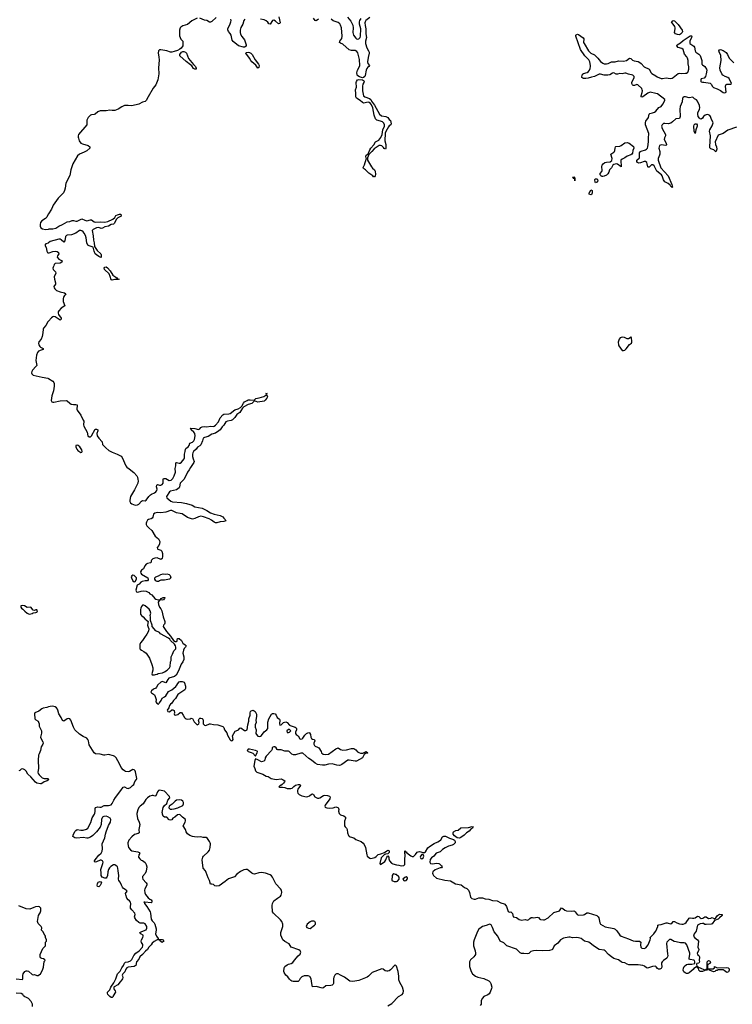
# Model space of a CAD drawing. Header units: inches. Extents: x 2535814 to 2694957, y 540737 to 728403.
# Tile 21 of 106: x 2569526 to 2581262, y 626869 to 643083. Entities that reach past the tile are written whole.
import ezdxf

# ---------------------------------------------------------------- set-up
doc = ezdxf.new("R2010")
doc.units = ezdxf.units.IN
doc.header["$MEASUREMENT"] = 0
for name, color, linetype in [('C5662', 7, 'Continuous'), ('C5663', 7, 'Continuous'), ('C5672', 7, 'Continuous'), ('C5673', 7, 'Continuous'), ('C5674', 7, 'Continuous'), ('C5682', 7, 'Continuous'), ('C5684', 7, 'Continuous')]:
    doc.layers.add(name, color=color, linetype=linetype)

msp = doc.modelspace()

# ---------------------------------------------------------------- linework, layer by layer
at = {"layer": 'C5662', "color": 5, "elevation": 40}
for points in [[(2569470, 627287), (2569570, 627278), (2569577, 627290), (2569576, 627344), (2569583, 627370), (2569610, 627410), (2569630, 627422), (2569650, 627422), (2569672, 627412), (2569730, 627358), (2569750, 627352), (2569770, 627358), (2569810, 627345), (2569830, 627345), (2569869, 627371), (2569902, 627430), (2569918, 627482), (2569929, 627571), (2569946, 627590), (2569942, 627602), (2569917, 627617), (2569890, 627624), (2569870, 627635), (2569861, 627650), (2569861, 627670), (2569864, 627690), (2569909, 627790), (2569949, 627830), (2569949, 627890), (2569968, 627910), (2569968, 627930), (2569949, 627970), (2569949, 627990), (2569942, 628010), (2569908, 628068), (2569886, 628090), (2569888, 628130), (2569878, 628150), (2569830, 628198), (2569819, 628230), (2569838, 628330), (2569850, 628358), (2569864, 628376), (2569876, 628410), (2569875, 628450), (2569853, 628473), (2569830, 628477), (2569787, 628473), (2569756, 628464), (2569690, 628435), (2569630, 628439), (2569510, 628489)], [(2569735, 626830), (2569735, 626870), (2569716, 626916), (2569670, 626962), (2569640, 626980), (2569609, 626990), (2569589, 627010), (2569579, 627030), (2569550, 627046), (2569470, 627051)]]:
    msp.add_lwpolyline(points, dxfattribs=at)
at = {"layer": 'C5663', "color": 5, "elevation": 20}
for points in [[(2570000, 639886), (2569997, 639883), (2569971, 639830), (2569951, 639810), (2569890, 639770), (2569870, 639744), (2569862, 639710), (2569864, 639684), (2569876, 639656), (2569899, 639639), (2569950, 639629), (2570000, 639636)], [(2570000, 639408), (2569996, 639404), (2569956, 639390), (2569940, 639370), (2569964, 639330), (2569973, 639270), (2569983, 639250), (2569990, 639245), (2570000, 639244)], [(2570000, 638117), (2569990, 638105), (2569954, 638046), (2569919, 638001), (2569913, 637987), (2569908, 637928), (2569895, 637865), (2569877, 637823), (2569843, 637777), (2569835, 637750), (2569839, 637730), (2569859, 637699), (2569870, 637689), (2569914, 637670), (2569911, 637650), (2569878, 637642), (2569838, 637622), (2569819, 637601), (2569804, 637556), (2569793, 637470), (2569806, 637390), (2569793, 637370), (2569736, 637310), (2569725, 637290), (2569721, 637270), (2569726, 637250), (2569750, 637228), (2569894, 637194), (2569990, 637181), (2570000, 637175)], [(2570000, 631765), (2569970, 631755), (2569910, 631746), (2569890, 631736), (2569842, 631698), (2569776, 631670), (2569767, 631650), (2569777, 631570), (2569790, 631555), (2569829, 631529), (2569837, 631517), (2569845, 631490), (2569848, 631450), (2569885, 631370), (2569887, 631333), (2569872, 631290), (2569870, 631270), (2569875, 631250), (2569909, 631190), (2569912, 631170), (2569908, 631150), (2569882, 631110), (2569869, 631050), (2569844, 630996), (2569838, 630970), (2569829, 630889), (2569834, 630750), (2569824, 630690), (2569828, 630670), (2569846, 630646), (2569898, 630598), (2569930, 630585), (2569990, 630585), (2570000, 630575)], [(2570000, 630567), (2569976, 630550), (2569926, 630534), (2569890, 630505), (2569879, 630501), (2569870, 630499), (2569810, 630510), (2569786, 630526), (2569710, 630616), (2569657, 630657), (2569630, 630710), (2569611, 630730), (2569590, 630742), (2569570, 630745), (2569550, 630739), (2569530, 630720), (2569510, 630713)]]:
    msp.add_lwpolyline(points, dxfattribs=at)
msp.add_lwpolyline([(2569570, 633437), (2569542, 633430), (2569545, 633410), (2569558, 633390), (2569578, 633378), (2569610, 633341), (2569646, 633310), (2569670, 633298), (2569690, 633295), (2569730, 633305), (2569750, 633318), (2569790, 633319), (2569810, 633324), (2569816, 633330), (2569821, 633350), (2569810, 633364), (2569790, 633364), (2569770, 633355), (2569750, 633359), (2569710, 633408), (2569650, 633404), (2569606, 633430)], close=True, dxfattribs=at)
at = {"layer": 'C5672', "color": 5, "elevation": 20}
for points in [[(2571457, 630000), (2571468, 629930), (2571496, 629870), (2571504, 629830), (2571490, 629750), (2571493, 629690), (2571479, 629681), (2571417, 629663), (2571370, 629628), (2571321, 629570), (2571307, 629530), (2571305, 629510), (2571318, 629450), (2571351, 629410), (2571370, 629398), (2571470, 629380), (2571496, 629370), (2571503, 629350), (2571490, 629328), (2571484, 629290), (2571503, 629263), (2571524, 629244), (2571550, 629235), (2571590, 629206), (2571610, 629171), (2571617, 629130), (2571610, 629062), (2571590, 629023), (2571550, 628974), (2571546, 628950), (2571553, 628930), (2571611, 628870), (2571622, 628850), (2571618, 628830), (2571587, 628770), (2571582, 628750), (2571585, 628705), (2571599, 628679), (2571642, 628622), (2571670, 628599), (2571692, 628590), (2571702, 628570), (2571702, 628550), (2571690, 628538), (2571588, 628552), (2571570, 628553), (2571568, 628550), (2571582, 628542), (2571582, 628530), (2571621, 628481), (2571674, 628394), (2571681, 628370), (2571690, 628270), (2571705, 628245), (2571740, 628210), (2571754, 628190), (2571771, 628110), (2571773, 628087), (2571765, 628030), (2571777, 627990), (2571805, 627950), (2571804, 627944), (2571810, 627934), (2571870, 627935), (2571891, 627931), (2571898, 627910), (2571870, 627889), (2571838, 627910), (2571828, 627928), (2571790, 627929), (2571739, 627901), (2571706, 627874), (2571691, 627850), (2571653, 627807), (2571629, 627770), (2571597, 627743), (2571550, 627690), (2571504, 627650), (2571490, 627614), (2571450, 627570), (2571436, 627510), (2571430, 627503), (2571410, 627490), (2571310, 627478), (2571290, 627469), (2571274, 627450), (2571256, 627404), (2571223, 627370), (2571211, 627350), (2571221, 627330), (2571223, 627310), (2571219, 627290), (2571210, 627273), (2571179, 627241), (2571141, 627190), (2571081, 627158), (2571075, 627150), (2571074, 627130), (2571083, 627110), (2571099, 627090), (2571103, 627070), (2571066, 627010), (2571063, 626997), (2571050, 626983), (2571038, 626982), (2571030, 626982), (2571010, 626997), (2570975, 627030), (2570970, 627050), (2570974, 627066), (2571011, 627109), (2571026, 627150), (2571075, 627225), (2571110, 627290), (2571139, 627370), (2571183, 627417), (2571208, 627472), (2571236, 627510), (2571252, 627548), (2571270, 627563), (2571310, 627568), (2571353, 627587), (2571373, 627607), (2571408, 627672), (2571439, 627710), (2571496, 627750), (2571549, 627810), (2571556, 627830), (2571552, 627852), (2571529, 627889), (2571527, 627907), (2571532, 627930), (2571553, 627970), (2571559, 627990), (2571558, 628010), (2571518, 628030), (2571502, 628050), (2571538, 628070), (2571607, 628093), (2571620, 628120), (2571618, 628150), (2571592, 628192), (2571570, 628207), (2571510, 628207), (2571490, 628214), (2571449, 628250), (2571424, 628290), (2571419, 628310), (2571425, 628350), (2571422, 628370), (2571370, 628425), (2571352, 628452), (2571349, 628470), (2571355, 628530), (2571351, 628550), (2571334, 628574), (2571314, 628590), (2571290, 628619), (2571272, 628670), (2571270, 628691), (2571295, 628730), (2571278, 628750), (2571237, 628777), (2571219, 628798), (2571201, 628830), (2571182, 628882), (2571161, 628910), (2571152, 628930), (2571160, 628990), (2571146, 629066), (2571144, 629110), (2571136, 629130), (2571110, 629156), (2571090, 629166), (2571070, 629165), (2571024, 629136), (2571004, 629116), (2570989, 629090), (2570978, 629050), (2570970, 628990), (2570960, 628960), (2570950, 628947), (2570930, 628946), (2570884, 628964), (2570866, 628990), (2570867, 629030), (2570862, 629090), (2570896, 629190), (2570898, 629210), (2570892, 629232), (2570870, 629242), (2570850, 629240), (2570790, 629214), (2570770, 629210), (2570759, 629219), (2570756, 629230), (2570770, 629250), (2570830, 629324), (2570870, 629360), (2570885, 629390), (2570890, 629430), (2570883, 629510), (2570930, 629610), (2570938, 629670), (2570948, 629710), (2570988, 629812), (2571019, 629870), (2571025, 629910), (2571013, 629933), (2570976, 629956), (2570950, 629966), (2570910, 629962), (2570891, 629949), (2570878, 629930), (2570872, 629910), (2570865, 629830), (2570850, 629786), (2570792, 629708), (2570730, 629650), (2570690, 629622), (2570650, 629607), (2570630, 629604), (2570570, 629615), (2570467, 629607), (2570432, 629612), (2570399, 629630), (2570413, 629670), (2570441, 629719), (2570450, 629731), (2570470, 629746), (2570530, 629735), (2570570, 629736), (2570628, 629752), (2570648, 629772), (2570700, 629860), (2570721, 629939), (2570756, 630000)], [(2575590, 626842), (2575657, 626883), (2575764, 626996), (2575825, 627030), (2575843, 627050), (2575846, 627090), (2575832, 627150), (2575785, 627230), (2575769, 627270), (2575769, 627330), (2575761, 627410), (2575730, 627498), (2575710, 627518), (2575630, 627439), (2575610, 627422), (2575590, 627414), (2575570, 627414), (2575542, 627422), (2575510, 627449), (2575490, 627453), (2575330, 627390), (2575270, 627330), (2575250, 627318), (2575110, 627263), (2575010, 627245), (2574965, 627250), (2574874, 627314), (2574810, 627351), (2574770, 627368), (2574745, 627370), (2574730, 627364), (2574716, 627350), (2574702, 627318), (2574696, 627290), (2574694, 627210), (2574690, 627199), (2574670, 627185), (2574650, 627181), (2574570, 627175), (2574530, 627139), (2574510, 627134), (2574410, 627163), (2574350, 627158), (2574336, 627210), (2574324, 627290), (2574304, 627324), (2574279, 627339), (2574210, 627336), (2574170, 627321), (2574144, 627296), (2574130, 627261), (2574110, 627246), (2574030, 627244), (2574010, 627250), (2573990, 627262), (2573970, 627282), (2573942, 627322), (2573909, 627350), (2573881, 627390), (2573877, 627410), (2573884, 627470), (2573895, 627490), (2573930, 627517), (2573955, 627530), (2573998, 627542), (2574023, 627557), (2574050, 627598), (2574110, 627665), (2574145, 627695), (2574153, 627710), (2574156, 627730), (2574145, 627750), (2574125, 627765), (2573999, 627810), (2573963, 627863), (2573890, 627902), (2573858, 627930), (2573824, 628010), (2573829, 628050), (2573859, 628150), (2573858, 628190), (2573842, 628230), (2573821, 628261), (2573708, 628368), (2573691, 628391), (2573684, 628496), (2573687, 628530), (2573711, 628570), (2573770, 628618), (2573821, 628650), (2573834, 628666), (2573845, 628710), (2573835, 628750), (2573823, 628770), (2573746, 628850), (2573690, 628963), (2573670, 628985), (2573650, 628999), (2573574, 629030), (2573510, 629040), (2573464, 629036), (2573390, 629012), (2573370, 629016), (2573350, 629026), (2573290, 629077), (2573270, 629087), (2573250, 629089), (2573217, 629083), (2573164, 629056), (2573101, 629010), (2573061, 628970), (2572966, 628934), (2572911, 628890), (2572810, 628821), (2572770, 628814), (2572742, 628822), (2572719, 628839), (2572690, 628849), (2572670, 628849), (2572649, 628910), (2572628, 628950), (2572598, 629038), (2572584, 629064), (2572547, 629110), (2572532, 629250), (2572542, 629290), (2572554, 629310), (2572630, 629378), (2572652, 629408), (2572662, 629450), (2572666, 629510), (2572663, 629530), (2572653, 629550), (2572618, 629598), (2572594, 629614), (2572550, 629615), (2572510, 629625), (2572450, 629620), (2572404, 629624), (2572370, 629632), (2572330, 629650), (2572290, 629678), (2572267, 629710), (2572254, 629750), (2572218, 629810), (2572252, 629870), (2572259, 629890), (2572256, 629910), (2572209, 629949), (2572170, 629989), (2572150, 629996), (2572122, 629990), (2572078, 629950), (2572050, 629934), (2572030, 629909), (2572010, 629902), (2571990, 629909), (2571950, 629949), (2571910, 629949), (2571890, 629969), (2571879, 630000)], [(2574798, 630000), (2574810, 629990), (2574866, 629970), (2574893, 629950), (2574893, 629930), (2574875, 629885), (2574873, 629830), (2574877, 629810), (2574888, 629790), (2574909, 629769), (2574919, 629750), (2574927, 629690), (2574942, 629650), (2574950, 629639), (2574970, 629627), (2575030, 629611), (2575064, 629584), (2575090, 629571), (2575151, 629551), (2575184, 629524), (2575200, 629500), (2575219, 629450), (2575243, 629330), (2575251, 629310), (2575270, 629291), (2575290, 629276), (2575310, 629271), (2575372, 629288), (2575397, 629303), (2575430, 629338), (2575476, 629344), (2575533, 629367), (2575570, 629396), (2575590, 629406), (2575604, 629404), (2575611, 629391), (2575611, 629370), (2575590, 629346), (2575550, 629339), (2575530, 629329), (2575488, 629292), (2575480, 629280), (2575458, 629190), (2575470, 629172), (2575537, 629223), (2575555, 629250), (2575570, 629294), (2575590, 629314), (2575605, 629290), (2575605, 629265), (2575616, 629230), (2575650, 629191), (2575670, 629181), (2575730, 629165), (2575770, 629162), (2575810, 629151), (2575850, 629152), (2575868, 629172), (2575869, 629269), (2575874, 629310), (2575874, 629334), (2575869, 629351), (2575870, 629394), (2575878, 629378), (2575890, 629378), (2575903, 629363), (2575970, 629316), (2575990, 629305), (2576010, 629305), (2576045, 629335), (2576070, 629372), (2576090, 629382), (2576110, 629385), (2576171, 629371), (2576190, 629371), (2576210, 629379), (2576250, 629444), (2576275, 629470), (2576350, 629519), (2576410, 629542), (2576440, 629560), (2576461, 629579), (2576490, 629628), (2576510, 629639), (2576538, 629638), (2576602, 629602), (2576670, 629583), (2576687, 629570), (2576697, 629550), (2576696, 629530), (2576670, 629499), (2576650, 629487), (2576590, 629472), (2576535, 629445), (2576490, 629418), (2576450, 629381), (2576384, 629356), (2576345, 629310), (2576310, 629283), (2576288, 629252), (2576279, 629210), (2576290, 629190), (2576323, 629183), (2576391, 629191), (2576430, 629186), (2576441, 629181), (2576472, 629150), (2576482, 629130), (2576470, 629118), (2576450, 629118), (2576370, 629083), (2576328, 629052), (2576325, 629030), (2576328, 629012), (2576339, 628990), (2576390, 628945), (2576528, 628912), (2576622, 628902), (2576702, 628850), (2576795, 628835), (2576850, 628794), (2576890, 628775), (2576915, 628750), (2576931, 628710), (2576951, 628631), (2576972, 628610), (2577010, 628599), (2577030, 628599), (2577090, 628620), (2577150, 628620), (2577190, 628607), (2577250, 628599), (2577310, 628576), (2577390, 628570), (2577450, 628538), (2577504, 628524), (2577517, 628517), (2577542, 628482), (2577570, 628398), (2577590, 628386), (2577613, 628393), (2577642, 628362), (2577654, 628310), (2577710, 628298), (2577750, 628265), (2577790, 628257), (2577850, 628266), (2577890, 628256), (2577910, 628264), (2577930, 628284), (2577950, 628296), (2577970, 628298), (2577993, 628293), (2578050, 628304), (2578070, 628296), (2578090, 628271), (2578104, 628264), (2578150, 628259), (2578170, 628262), (2578230, 628290), (2578320, 628380), (2578415, 628410), (2578450, 628455), (2578470, 628448), (2578501, 628421), (2578530, 628408), (2578610, 628402), (2578650, 628407), (2578663, 628403), (2578674, 628394), (2578706, 628346), (2578730, 628334), (2578810, 628342), (2578830, 628348), (2578867, 628373), (2578890, 628373), (2579030, 628331), (2579050, 628311), (2579062, 628290), (2579079, 628210), (2579090, 628190), (2579170, 628145), (2579310, 628116), (2579330, 628107), (2579359, 628079), (2579410, 628007), (2579430, 627991), (2579550, 627948), (2579588, 627928), (2579630, 627914), (2579670, 627907), (2579732, 627910), (2579756, 627890), (2579751, 627850), (2579756, 627810), (2579771, 627791), (2579808, 627788), (2579839, 627801), (2579878, 627850), (2579910, 627930), (2579913, 627953), (2579909, 627971), (2579970, 628031), (2579995, 628065), (2580000, 628074)], [(2580000, 627490), (2579990, 627496), (2579946, 627493), (2579864, 627464), (2579850, 627467), (2579815, 627495), (2579787, 627507), (2579710, 627517), (2579559, 627519), (2579530, 627530), (2579492, 627552), (2579450, 627558), (2579430, 627568), (2579390, 627603), (2579310, 627624), (2579270, 627648), (2579222, 627690), (2579170, 627751), (2579150, 627760), (2579070, 627772), (2578990, 627819), (2578898, 627890), (2578830, 627908), (2578770, 627950), (2578730, 627963), (2578690, 627967), (2578630, 627963), (2578590, 627975), (2578570, 627976), (2578480, 627960), (2578430, 627930), (2578390, 627874), (2578326, 627834), (2578299, 627770), (2578290, 627763), (2578250, 627754), (2578130, 627752), (2578030, 627756), (2577988, 627752), (2577941, 627739), (2577910, 627706), (2577890, 627698), (2577830, 627708), (2577790, 627708), (2577770, 627715), (2577750, 627731), (2577710, 627777), (2577550, 627830), (2577499, 627879), (2577439, 627910), (2577399, 627990), (2577340, 628060), (2577313, 628133), (2577290, 628176), (2577270, 628187), (2577250, 628185), (2577210, 628165), (2577149, 628151), (2577124, 628136), (2577090, 628106), (2577063, 628070), (2577008, 627932), (2577000, 627890), (2577001, 627830), (2577029, 627751), (2577034, 627710), (2577030, 627690), (2577020, 627670), (2577004, 627650), (2576950, 627601), (2576936, 627570), (2576936, 627490), (2576959, 627410), (2576981, 627370), (2577030, 627330), (2577070, 627315), (2577170, 627295), (2577254, 627254), (2577273, 627233), (2577283, 627210), (2577299, 627150), (2577296, 627130), (2577272, 627068), (2577257, 627043), (2577234, 627026), (2577170, 626995), (2577146, 626970), (2577128, 626930), (2577124, 626870), (2577112, 626848)]]:
    msp.add_lwpolyline(points, dxfattribs=at)
for points in [[(2576770, 629605), (2576730, 629612), (2576685, 629645), (2576666, 629670), (2576664, 629690), (2576672, 629710), (2576710, 629730), (2576746, 629734), (2576790, 629776), (2576917, 629783), (2576976, 629796), (2576993, 629793), (2576982, 629770), (2576951, 629749), (2576930, 629722), (2576885, 629690), (2576848, 629652), (2576790, 629613)], [(2576170, 629338), (2576150, 629335), (2576127, 629310), (2576123, 629290), (2576130, 629272), (2576150, 629267), (2576170, 629281), (2576175, 629290), (2576180, 629310)], [(2575690, 629015), (2575670, 629008), (2575658, 628990), (2575654, 628910), (2575692, 628892), (2575730, 628891), (2575750, 628896), (2575775, 628930), (2575778, 628950), (2575769, 628969), (2575727, 629007), (2575713, 629007)], [(2575890, 628969), (2575870, 628959), (2575836, 628930), (2575850, 628909), (2575870, 628902), (2575890, 628905), (2575914, 628934), (2575910, 628954)], [(2570830, 628801), (2570809, 628810), (2570802, 628830), (2570805, 628855), (2570810, 628871), (2570819, 628881), (2570850, 628891), (2570864, 628884), (2570875, 628870), (2570853, 628827)], [(2574370, 628239), (2574330, 628237), (2574310, 628229), (2574262, 628190), (2574245, 628150), (2574252, 628132), (2574280, 628120), (2574310, 628118), (2574382, 628170), (2574395, 628190), (2574398, 628210), (2574388, 628230)]]:
    msp.add_lwpolyline(points, close=True, dxfattribs=at)
at = {"layer": 'C5673', "color": 5, "elevation": 20}
for points in [[(2570065, 640000), (2570050, 639961), (2570000, 639886)], [(2570000, 639636), (2570010, 639638), (2570070, 639638), (2570119, 639650), (2570170, 639685), (2570230, 639710), (2570310, 639752), (2570350, 639758), (2570390, 639775), (2570410, 639775), (2570450, 639765), (2570470, 639767), (2570550, 639806), (2570600, 639780), (2570630, 639773), (2570690, 639787), (2570710, 639787), (2570750, 639753), (2570770, 639748), (2570850, 639757), (2570930, 639749), (2570979, 639761), (2571061, 639799), (2571093, 639827), (2571110, 639857), (2571134, 639870), (2571170, 639882), (2571190, 639879), (2571199, 639850), (2571141, 639819), (2571121, 639799), (2571098, 639762), (2571086, 639730), (2571070, 639715), (2571030, 639710), (2570990, 639684), (2570930, 639670), (2570890, 639648), (2570870, 639646), (2570830, 639660), (2570790, 639657), (2570734, 639630), (2570719, 639610), (2570736, 639524), (2570742, 639450), (2570754, 639406), (2570756, 639350), (2570802, 639282), (2570861, 639230), (2570870, 639210), (2570870, 639169), (2570850, 639171), (2570830, 639182), (2570790, 639210), (2570770, 639230), (2570750, 639270), (2570736, 639336), (2570670, 639357), (2570650, 639370), (2570634, 639410), (2570622, 639490), (2570610, 639530), (2570590, 639565), (2570570, 639588), (2570550, 639605), (2570531, 639611), (2570510, 639609), (2570450, 639568), (2570379, 639541), (2570310, 639536), (2570298, 639530), (2570282, 639510), (2570270, 639439), (2570250, 639420), (2570210, 639458), (2570190, 639467), (2570170, 639469), (2570030, 639430), (2570000, 639408)], [(2570000, 639244), (2570010, 639243), (2570070, 639265), (2570110, 639272), (2570143, 639263), (2570163, 639250), (2570168, 639230), (2570147, 639193), (2570144, 639170), (2570170, 639140), (2570223, 639110), (2570220, 639090), (2570190, 639076), (2570110, 639067), (2570096, 639050), (2570090, 639030), (2570075, 639005), (2570072, 638990), (2570079, 638970), (2570114, 638930), (2570123, 638910), (2570094, 638846), (2570098, 638810), (2570118, 638750), (2570117, 638730), (2570090, 638690), (2570093, 638670), (2570104, 638650), (2570130, 638624), (2570190, 638599), (2570263, 638583), (2570286, 638570), (2570277, 638550), (2570261, 638539), (2570245, 638515), (2570239, 638490), (2570244, 638444), (2570270, 638370), (2570210, 638332), (2570171, 638290), (2570161, 638270), (2570159, 638250), (2570166, 638230), (2570208, 638170), (2570210, 638149), (2570190, 638137), (2570111, 638191), (2570090, 638195), (2570070, 638190), (2570047, 638173), (2570000, 638117)], [(2570000, 637175), (2570069, 637130), (2570089, 637110), (2570095, 637090), (2570094, 637050), (2570082, 636970), (2570057, 636890), (2570050, 636850), (2570046, 636810), (2570055, 636790), (2570070, 636784), (2570090, 636784), (2570190, 636808), (2570290, 636813), (2570310, 636806), (2570350, 636769), (2570373, 636753), (2570410, 636745), (2570450, 636748), (2570470, 636739), (2570473, 636730), (2570468, 636670), (2570473, 636653), (2570530, 636573), (2570573, 636490), (2570580, 636470), (2570578, 636410), (2570581, 636390), (2570636, 636290), (2570648, 636228), (2570670, 636214), (2570690, 636216), (2570710, 636231), (2570770, 636338), (2570790, 636339), (2570811, 636331), (2570813, 636310), (2570797, 636270), (2570804, 636230), (2570831, 636191), (2570884, 636130), (2570892, 636090), (2570905, 636070), (2570944, 636030), (2570991, 635991), (2571050, 635960), (2571130, 635930), (2571195, 635895), (2571212, 635872), (2571276, 635736), (2571290, 635713), (2571330, 635686), (2571404, 635624), (2571453, 635573), (2571466, 635550), (2571473, 635513), (2571475, 635490), (2571469, 635450), (2571417, 635343), (2571350, 635230), (2571338, 635170), (2571338, 635150), (2571348, 635128), (2571372, 635110), (2571430, 635091), (2571466, 635094), (2571490, 635105), (2571530, 635155), (2571550, 635163), (2571590, 635159), (2571611, 635169), (2571650, 635230), (2571681, 635259), (2571696, 635270), (2571746, 635290), (2571770, 635309), (2571786, 635330), (2571791, 635350), (2571781, 635390), (2571783, 635417), (2571794, 635426), (2571830, 635418), (2571850, 635418), (2571871, 635429), (2571886, 635450), (2571890, 635470), (2571886, 635514), (2571895, 635525), (2571930, 635525), (2571990, 635495), (2572018, 635502), (2572047, 635530), (2572069, 635570), (2572089, 635630), (2572084, 635690), (2572095, 635735), (2572095, 635785), (2572108, 635792), (2572150, 635779), (2572170, 635782), (2572190, 635797), (2572215, 635825), (2572234, 635850), (2572242, 635870), (2572238, 635930), (2572251, 635970), (2572256, 636010), (2572261, 636019), (2572303, 636050), (2572316, 636070), (2572330, 636107), (2572374, 636126), (2572393, 636147), (2572403, 636170), (2572415, 636230), (2572409, 636269), (2572393, 636293), (2572352, 636330), (2572341, 636350), (2572344, 636356), (2572410, 636350), (2572470, 636336), (2572490, 636346), (2572510, 636370), (2572530, 636379), (2572570, 636384), (2572610, 636378), (2572670, 636391), (2572710, 636385), (2572730, 636390), (2572750, 636404), (2572800, 636460), (2572830, 636524), (2572870, 636575), (2572890, 636587), (2572970, 636590), (2572990, 636598), (2573070, 636656), (2573123, 636677), (2573161, 636699), (2573184, 636716), (2573210, 636770), (2573230, 636789), (2573270, 636812), (2573290, 636821), (2573324, 636824), (2573380, 636820), (2573390, 636822), (2573414, 636846), (2573470, 636856), (2573544, 636876), (2573582, 636898), (2573589, 636910), (2573584, 636930), (2573590, 636938), (2573598, 636930), (2573592, 636910), (2573606, 636870), (2573596, 636850), (2573570, 636816), (2573550, 636801), (2573450, 636786), (2573390, 636804), (2573350, 636764), (2573290, 636746), (2573215, 636705), (2573195, 636685), (2573170, 636640), (2573150, 636615), (2573101, 636579), (2573070, 636530), (2573030, 636491), (2573010, 636481), (2572947, 636473), (2572921, 636459), (2572890, 636407), (2572861, 636379), (2572826, 636330), (2572806, 636310), (2572750, 636275), (2572690, 636260), (2572630, 636221), (2572570, 636205), (2572550, 636190), (2572539, 636150), (2572510, 636083), (2572494, 636066), (2572456, 636044), (2572430, 636008), (2572389, 635970), (2572375, 635950), (2572370, 635930), (2572371, 635890), (2572380, 635850), (2572398, 635810), (2572395, 635790), (2572337, 635710), (2572318, 635670), (2572290, 635630), (2572270, 635580), (2572231, 635510), (2572178, 635462), (2572171, 635449), (2572160, 635390), (2572150, 635372), (2572110, 635340), (2572010, 635321), (2571991, 635310), (2571944, 635230), (2571947, 635207), (2572014, 635153), (2572045, 635145), (2572190, 635132), (2572275, 635115), (2572366, 635086), (2572410, 635062), (2572470, 635052), (2572530, 635037), (2572610, 635003), (2572670, 634964), (2572730, 634939), (2572830, 634916), (2572870, 634894), (2572890, 634876), (2572910, 634850), (2572919, 634830), (2572890, 634817), (2572830, 634816), (2572770, 634800), (2572750, 634800), (2572730, 634808), (2572683, 634843), (2572644, 634864), (2572555, 634895), (2572510, 634905), (2572470, 634899), (2572410, 634867), (2572370, 634857), (2572290, 634883), (2572203, 634943), (2572170, 634953), (2572110, 634962), (2572030, 634999), (2572010, 635001), (2571930, 634975), (2571850, 634963), (2571790, 634969), (2571750, 634958), (2571730, 634938), (2571720, 634890), (2571710, 634874), (2571690, 634865), (2571646, 634854), (2571630, 634839), (2571614, 634810), (2571609, 634790), (2571611, 634770), (2571622, 634750), (2571650, 634715), (2571704, 634670), (2571758, 634578), (2571810, 634533), (2571825, 634510), (2571832, 634490), (2571827, 634453), (2571816, 634425), (2571791, 634390), (2571796, 634370), (2571803, 634363), (2571831, 634351), (2571850, 634348), (2571869, 634329), (2571879, 634290), (2571878, 634242), (2571870, 634209), (2571850, 634196), (2571790, 634223), (2571750, 634218), (2571718, 634202), (2571697, 634183), (2571691, 634170), (2571692, 634148), (2571682, 634138), (2571630, 634127), (2571610, 634115), (2571588, 634090), (2571571, 634049), (2571562, 634038), (2571530, 634018), (2571517, 633990), (2571518, 633970), (2571529, 633950), (2571634, 633890), (2571644, 633870), (2571641, 633859), (2571630, 633841), (2571590, 633841), (2571541, 633830), (2571522, 633818), (2571494, 633786), (2571458, 633770), (2571440, 633690), (2571445, 633670), (2571450, 633659), (2571470, 633654), (2571527, 633673), (2571570, 633679), (2571610, 633671), (2571650, 633651), (2571670, 633631), (2571701, 633610), (2571751, 633551), (2571770, 633541), (2571808, 633532), (2571847, 633533), (2571858, 633550), (2571888, 633570), (2571914, 633570), (2571911, 633550), (2571892, 633530), (2571870, 633524), (2571832, 633528), (2571806, 633490), (2571811, 633450), (2571826, 633410), (2571850, 633382), (2571866, 633350), (2571886, 633250), (2571916, 633170), (2571917, 633143), (2571912, 633130), (2571892, 633110), (2571891, 633090), (2571946, 633006), (2572011, 632931), (2572060, 632860), (2572084, 632844), (2572110, 632842), (2572118, 632850), (2572118, 632870), (2572127, 632893), (2572150, 632891), (2572190, 632858), (2572215, 632815), (2572252, 632790), (2572265, 632770), (2572258, 632750), (2572234, 632726), (2572221, 632699), (2572211, 632651), (2572231, 632590), (2572231, 632549), (2572215, 632510), (2572183, 632470), (2572142, 632358), (2572102, 632290), (2572075, 632265), (2571983, 632237), (2571963, 632217), (2571930, 632164), (2571890, 632180), (2571870, 632182), (2571850, 632176), (2571799, 632130), (2571779, 632090), (2571766, 632074), (2571730, 632058), (2571695, 632030), (2571688, 632010), (2571696, 631996), (2571745, 631965), (2571759, 631939), (2571772, 631890), (2571770, 631850), (2571782, 631830), (2571810, 631814), (2571819, 631821), (2571830, 631831), (2571853, 631870), (2571870, 631910), (2571910, 631930), (2571930, 631948), (2571979, 632021), (2572030, 632048), (2572098, 632102), (2572116, 632124), (2572130, 632153), (2572150, 632178), (2572170, 632187), (2572204, 632184), (2572233, 632173), (2572241, 632161), (2572259, 632110), (2572259, 632070), (2572247, 632050), (2572230, 632035), (2572130, 631969), (2572090, 631904), (2572056, 631870), (2572031, 631830), (2572010, 631813), (2571993, 631790), (2571982, 631750), (2571956, 631710), (2571964, 631690), (2571993, 631687), (2572030, 631719), (2572050, 631717), (2572070, 631705), (2572076, 631670), (2572071, 631650), (2572077, 631637), (2572091, 631631), (2572130, 631640), (2572170, 631672), (2572190, 631675), (2572220, 631630), (2572238, 631590), (2572250, 631580), (2572270, 631568), (2572290, 631563), (2572331, 631569), (2572350, 631583), (2572370, 631576), (2572400, 631520), (2572450, 631473), (2572470, 631482), (2572475, 631490), (2572479, 631510), (2572473, 631550), (2572481, 631570), (2572490, 631582), (2572510, 631582), (2572533, 631573), (2572543, 631563), (2572548, 631548), (2572546, 631510), (2572550, 631490), (2572570, 631463), (2572590, 631462), (2572650, 631489), (2572670, 631490), (2572715, 631475), (2572790, 631469), (2572870, 631441), (2572885, 631425), (2572901, 631390), (2572937, 631337), (2572950, 631302), (2572990, 631226), (2573010, 631206), (2573030, 631211), (2573041, 631230), (2573033, 631290), (2573073, 631367), (2573118, 631382), (2573131, 631390), (2573150, 631417), (2573170, 631424), (2573230, 631380), (2573250, 631376), (2573270, 631390), (2573284, 631470), (2573301, 631530), (2573301, 631570), (2573320, 631630), (2573321, 631670), (2573325, 631690), (2573336, 631704), (2573370, 631715), (2573401, 631690), (2573426, 631645), (2573426, 631610), (2573414, 631550), (2573421, 631510), (2573406, 631470), (2573403, 631430), (2573420, 631390), (2573415, 631330), (2573424, 631310), (2573450, 631285), (2573470, 631279), (2573490, 631284), (2573510, 631297), (2573550, 631358), (2573594, 631390), (2573610, 631410), (2573614, 631514), (2573629, 631572), (2573670, 631646), (2573690, 631657), (2573710, 631656), (2573731, 631650), (2573747, 631630), (2573765, 631590), (2573805, 631565), (2573811, 631550), (2573804, 631490), (2573808, 631468), (2573830, 631471), (2573871, 631509), (2573910, 631518), (2573932, 631512), (2573970, 631467), (2573981, 631461), (2574065, 631430), (2574079, 631419), (2574085, 631410), (2574083, 631390), (2574070, 631350), (2574069, 631329), (2574079, 631310), (2574110, 631288), (2574141, 631241), (2574150, 631237), (2574177, 631243), (2574190, 631253), (2574221, 631299), (2574250, 631328), (2574270, 631341), (2574290, 631343), (2574299, 631339), (2574313, 631313), (2574321, 631270), (2574330, 631246), (2574350, 631235), (2574374, 631230), (2574382, 631222), (2574385, 631210), (2574371, 631170), (2574371, 631150), (2574381, 631130), (2574390, 631118), (2574430, 631105), (2574450, 631092), (2574491, 631030), (2574498, 631010), (2574526, 630990), (2574570, 630980), (2574610, 630989), (2574730, 631074), (2574770, 631094), (2574810, 631065), (2574850, 631056), (2574910, 631057), (2574990, 631080), (2575030, 631081), (2575061, 631061), (2575090, 631026), (2575110, 631013), (2575136, 631004), (2575175, 631005), (2575231, 631031), (2575258, 631010), (2575256, 631004), (2575223, 630997), (2575198, 630982), (2575171, 630929), (2575070, 630873), (2575050, 630870), (2574950, 630891), (2574930, 630888), (2574830, 630817), (2574810, 630807), (2574790, 630803), (2574746, 630806), (2574670, 630830), (2574610, 630823), (2574550, 630807), (2574510, 630806), (2574430, 630820), (2574390, 630838), (2574331, 630891), (2574290, 630915), (2574190, 631002), (2574158, 631002), (2574070, 630975), (2574036, 630976), (2574006, 630990), (2573966, 631030), (2573950, 631035), (2573890, 631036), (2573830, 631061), (2573779, 631060), (2573766, 631066), (2573750, 631092), (2573730, 631107), (2573713, 631107), (2573686, 631095), (2573683, 631070), (2573675, 631050), (2573583, 630957), (2573571, 630930), (2573562, 630890), (2573545, 630875), (2573510, 630864), (2573450, 630895), (2573410, 630909), (2573396, 630884), (2573383, 630790), (2573400, 630750), (2573410, 630711), (2573430, 630691), (2573530, 630656), (2573587, 630627), (2573618, 630618), (2573667, 630587), (2573750, 630571), (2573830, 630579), (2573866, 630566), (2573891, 630551), (2573885, 630530), (2573871, 630510), (2573851, 630489), (2573827, 630473), (2573814, 630470), (2573794, 630450), (2573805, 630445), (2573854, 630446), (2573890, 630439), (2573930, 630423), (2573990, 630420), (2574011, 630429), (2574042, 630458), (2574070, 630477), (2574110, 630491), (2574134, 630490), (2574144, 630484), (2574151, 630470), (2574108, 630412), (2574099, 630390), (2574099, 630370), (2574108, 630348), (2574130, 630326), (2574170, 630301), (2574248, 630288), (2574270, 630291), (2574298, 630302), (2574330, 630331), (2574350, 630336), (2574363, 630323), (2574385, 630285), (2574430, 630266), (2574450, 630264), (2574471, 630269), (2574530, 630307), (2574550, 630314), (2574594, 630310), (2574630, 630298), (2574636, 630290), (2574639, 630270), (2574631, 630250), (2574559, 630150), (2574551, 630130), (2574557, 630117), (2574567, 630107), (2574582, 630102), (2574630, 630096), (2574690, 630103), (2574730, 630118), (2574750, 630117), (2574771, 630110), (2574779, 630079), (2574775, 630050), (2574785, 630010), (2574798, 630000)], [(2570756, 630000), (2570761, 630010), (2570771, 630050), (2570769, 630091), (2570775, 630110), (2570810, 630118), (2570847, 630113), (2570865, 630115), (2570919, 630141), (2570990, 630140), (2571030, 630153), (2571050, 630173), (2571075, 630230), (2571103, 630277), (2571192, 630388), (2571230, 630442), (2571250, 630450), (2571290, 630429), (2571310, 630425), (2571350, 630441), (2571386, 630470), (2571403, 630490), (2571422, 630538), (2571448, 630570), (2571453, 630587), (2571435, 630695), (2571430, 630713), (2571410, 630732), (2571390, 630734), (2571336, 630704), (2571310, 630698), (2571270, 630704), (2571250, 630714), (2571230, 630730), (2571199, 630770), (2571171, 630831), (2571115, 630930), (2571092, 630952), (2571070, 630963), (2570990, 630985), (2570930, 630970), (2570910, 630971), (2570850, 630990), (2570774, 630994), (2570750, 631010), (2570670, 631141), (2570660, 631210), (2570650, 631230), (2570630, 631252), (2570570, 631278), (2570510, 631318), (2570435, 631390), (2570410, 631430), (2570369, 631550), (2570350, 631568), (2570330, 631574), (2570309, 631571), (2570250, 631531), (2570230, 631540), (2570206, 631590), (2570168, 631650), (2570156, 631710), (2570147, 631730), (2570131, 631751), (2570110, 631765), (2570070, 631778), (2570030, 631775), (2570000, 631765)], [(2570000, 630575), (2570005, 630570), (2570000, 630567)], [(2571879, 630000), (2571875, 630010), (2571873, 630030), (2571889, 630110), (2571910, 630143), (2571947, 630173), (2571967, 630233), (2571997, 630270), (2571992, 630290), (2571910, 630379), (2571830, 630396), (2571810, 630389), (2571793, 630370), (2571770, 630304), (2571750, 630298), (2571726, 630306), (2571706, 630306), (2571670, 630295), (2571630, 630270), (2571601, 630239), (2571559, 630170), (2571508, 630132), (2571488, 630110), (2571469, 630069), (2571456, 630010), (2571457, 630000)]]:
    msp.add_lwpolyline(points, dxfattribs=at)
at = {"layer": 'C5673', "color": 5}
for points, elevation in [([(2571150, 638805), (2571090, 638806), (2571050, 638792), (2571030, 638801), (2571016, 638856), (2570997, 638897), (2570922, 638970), (2570917, 638990), (2570930, 639006), (2570950, 639011), (2570970, 638999), (2571015, 638950), (2571057, 638877), (2571123, 638830), (2571135, 638815), (2571165, 638810)], 20), ([(2579590, 637861), (2579577, 637843), (2579550, 637826), (2579530, 637826), (2579488, 637848), (2579450, 637856), (2579416, 637844), (2579397, 637823), (2579383, 637770), (2579385, 637730), (2579393, 637713), (2579450, 637636), (2579470, 637633), (2579490, 637643), (2579515, 637665), (2579570, 637732), (2579602, 637758), (2579608, 637770), (2579608, 637792), (2579601, 637841), (2579597, 637857)], 40), ([(2570470, 636075), (2570452, 636070), (2570451, 636050), (2570458, 636030), (2570466, 636010), (2570482, 635990), (2570530, 635957), (2570550, 635961), (2570554, 635970), (2570550, 635999), (2570516, 636050), (2570488, 636070)], 20), ([(2571390, 633935), (2571370, 633926), (2571364, 633910), (2571367, 633890), (2571390, 633843), (2571410, 633824), (2571430, 633831), (2571452, 633870), (2571448, 633890), (2571435, 633910), (2571410, 633930)], 20), ([(2571910, 633853), (2571850, 633855), (2571830, 633842), (2571810, 633834), (2571790, 633834), (2571770, 633842), (2571749, 633870), (2571753, 633890), (2571769, 633910), (2571814, 633925), (2571850, 633945), (2571890, 633955), (2571930, 633951), (2571950, 633956), (2571990, 633945), (2572005, 633930), (2572014, 633890), (2571994, 633870)], 20), ([(2571550, 633443), (2571530, 633421), (2571518, 633390), (2571515, 633370), (2571516, 633296), (2571531, 633270), (2571558, 633250), (2571590, 633212), (2571610, 633202), (2571642, 633170), (2571628, 633110), (2571642, 633082), (2571651, 633050), (2571645, 633015), (2571618, 632962), (2571579, 632910), (2571550, 632858), (2571517, 632823), (2571507, 632793), (2571504, 632730), (2571510, 632716), (2571530, 632699), (2571570, 632681), (2571611, 632651), (2571663, 632570), (2571703, 632463), (2571718, 632410), (2571718, 632370), (2571702, 632310), (2571710, 632294), (2571747, 632293), (2571760, 632300), (2571790, 632305), (2571805, 632315), (2571878, 632330), (2571910, 632342), (2571954, 632370), (2571995, 632410), (2572002, 632430), (2572009, 632511), (2572018, 632530), (2572018, 632590), (2572043, 632637), (2572062, 632690), (2572098, 632722), (2572099, 632750), (2572092, 632772), (2572077, 632797), (2572010, 632858), (2571999, 632879), (2571979, 632899), (2571846, 632970), (2571826, 632990), (2571770, 633018), (2571709, 633089), (2571709, 633110), (2571682, 633190), (2571682, 633250), (2571675, 633270), (2571684, 633310), (2571675, 633350), (2571656, 633376), (2571590, 633429), (2571570, 633441)], 20), ([(2573970, 631392), (2573950, 631392), (2573926, 631370), (2573930, 631347), (2573950, 631343), (2573969, 631350), (2573989, 631370)], 20), ([(2573310, 631073), (2573290, 631070), (2573273, 631050), (2573286, 631030), (2573338, 631018), (2573364, 631004), (2573410, 630954), (2573413, 630970), (2573439, 631010), (2573442, 631030), (2573436, 631036), (2573409, 631050)], 20), ([(2572150, 630235), (2572110, 630230), (2572086, 630214), (2572038, 630162), (2571985, 630130), (2571983, 630103), (2572003, 630083), (2572030, 630081), (2572070, 630085), (2572130, 630103), (2572210, 630144), (2572224, 630170), (2572224, 630190), (2572214, 630214), (2572190, 630228)], 20)]:
    msp.add_lwpolyline(points, close=True, dxfattribs=dict(at, elevation=elevation))
at = {"layer": 'C5674', "color": 5, "elevation": 20}
for points in [[(2572450, 643110), (2572358, 643062), (2572290, 643006), (2572210, 642984), (2572178, 642962), (2572168, 642950), (2572159, 642910), (2572160, 642820), (2572166, 642790), (2572180, 642760), (2572214, 642730), (2572215, 642710), (2572211, 642650), (2572185, 642615), (2572163, 642597), (2572124, 642576), (2572070, 642558), (2572030, 642550), (2572010, 642550), (2571950, 642569), (2571850, 642588), (2571830, 642587), (2571809, 642571), (2571806, 642534), (2571818, 642470), (2571822, 642418), (2571811, 642290), (2571815, 642190), (2571800, 642090), (2571770, 642011), (2571726, 641954), (2571641, 641810), (2571610, 641750), (2571590, 641736), (2571550, 641724), (2571490, 641694), (2571370, 641666), (2571312, 641672), (2571250, 641669), (2571210, 641650), (2571150, 641610), (2571090, 641590), (2571050, 641588), (2571010, 641593), (2570950, 641582), (2570850, 641580), (2570815, 641565), (2570770, 641530), (2570750, 641522), (2570710, 641518), (2570690, 641509), (2570651, 641470), (2570634, 641430), (2570631, 641349), (2570496, 641190), (2570486, 641170), (2570486, 641150), (2570496, 641130), (2570506, 641086), (2570530, 641050), (2570558, 641038), (2570656, 641010), (2570681, 640990), (2570681, 640970), (2570630, 640925), (2570590, 640901), (2570512, 640868), (2570479, 640841), (2570401, 640710), (2570368, 640612), (2570350, 640518), (2570284, 640390), (2570273, 640310), (2570262, 640270), (2570246, 640234), (2570158, 640142), (2570076, 640030), (2570065, 640000)], [(2572763, 643117), (2572690, 643051), (2572670, 643044), (2572650, 643044), (2572608, 643068), (2572570, 643074), (2572490, 643107)], [(2573234, 643090), (2573219, 643070), (2573203, 643010), (2573168, 642952), (2573156, 642910), (2573158, 642870), (2573164, 642844), (2573186, 642806), (2573227, 642750), (2573255, 642670), (2573254, 642646), (2573230, 642631), (2573210, 642630), (2573130, 642650), (2573043, 642723), (2573025, 642745), (2573008, 642828), (2572994, 642854), (2572964, 642890), (2572954, 642914), (2572953, 642930), (2572959, 642950), (2572984, 642996), (2573004, 643050), (2573007, 643070), (2573003, 643090)], [(2573796, 643130), (2573814, 643030), (2573810, 643020), (2573802, 643018), (2573790, 643017), (2573738, 643058), (2573710, 643074), (2573690, 643069), (2573650, 643010), (2573630, 643016), (2573610, 643045), (2573585, 643065), (2573550, 643079), (2573490, 643093)], [(2574447, 643093), (2574410, 643066), (2574390, 643072), (2574366, 643110)], [(2575290, 643119), (2575228, 643070), (2575215, 643050), (2575209, 643030), (2575213, 642990), (2575227, 642930), (2575224, 642850), (2575237, 642790), (2575221, 642730), (2575219, 642690), (2575242, 642622), (2575272, 642572), (2575280, 642550), (2575281, 642530), (2575262, 642458), (2575253, 642390), (2575261, 642361), (2575285, 642330), (2575277, 642310), (2575261, 642299), (2575243, 642277), (2575233, 642250), (2575217, 642163), (2575210, 642147), (2575190, 642130), (2575170, 642125), (2575121, 642141), (2575096, 642157), (2575084, 642170), (2575081, 642181), (2575080, 642210), (2575088, 642250), (2575119, 642301), (2575128, 642330), (2575124, 642430), (2575095, 642535), (2575078, 642558), (2575050, 642575), (2575030, 642578), (2574990, 642574), (2574950, 642589), (2574850, 642681), (2574810, 642694), (2574791, 642710), (2574799, 642730), (2574830, 642773), (2574839, 642810), (2574823, 642950), (2574811, 642991), (2574796, 643016), (2574770, 643039), (2574690, 643064), (2574654, 643093)], [(2574927, 643127), (2574978, 643058), (2575014, 642994), (2575019, 642950), (2575013, 642870), (2575024, 642830), (2575059, 642779), (2575070, 642769), (2575090, 642762), (2575110, 642766), (2575123, 642777), (2575132, 642790), (2575136, 642810), (2575143, 642930), (2575123, 643010), (2575122, 643050), (2575127, 643070), (2575150, 643101)], [(2580000, 641869), (2579910, 641887), (2579868, 641872), (2579790, 641813), (2579770, 641806), (2579759, 641810), (2579760, 641830), (2579777, 641883), (2579781, 641910), (2579780, 641930), (2579770, 641950), (2579708, 642008), (2579690, 642015), (2579650, 642000), (2579630, 642001), (2579616, 642010), (2579605, 642030), (2579606, 642050), (2579644, 642130), (2579646, 642150), (2579625, 642170), (2579550, 642184), (2579510, 642203), (2579490, 642204), (2579450, 642190), (2579410, 642197), (2579370, 642186), (2579350, 642187), (2579310, 642206), (2579290, 642205), (2579244, 642176), (2579210, 642168), (2579150, 642172), (2579090, 642186), (2579070, 642184), (2578995, 642145), (2578941, 642139), (2578890, 642120), (2578852, 642112), (2578812, 642112), (2578798, 642118), (2578785, 642130), (2578784, 642144), (2578796, 642184), (2578810, 642196), (2578870, 642212), (2578892, 642228), (2578908, 642252), (2578920, 642280), (2578926, 642310), (2578924, 642330), (2578914, 642390), (2578900, 642420), (2578833, 642490), (2578761, 642590), (2578684, 642810), (2578683, 642830), (2578690, 642836), (2578710, 642842), (2578730, 642838), (2578805, 642785), (2578816, 642770), (2578813, 642710), (2578821, 642690), (2578895, 642570), (2578930, 642533), (2578990, 642505), (2579047, 642450), (2579090, 642397), (2579130, 642366), (2579150, 642357), (2579190, 642356), (2579217, 642363), (2579270, 642389), (2579330, 642388), (2579390, 642405), (2579470, 642398), (2579519, 642410), (2579570, 642447), (2579590, 642443), (2579618, 642418), (2579644, 642404), (2579710, 642392), (2579740, 642380), (2579763, 642363), (2579810, 642309), (2579830, 642294), (2579870, 642282), (2579890, 642269), (2579927, 642207), (2579938, 642198), (2580000, 642159)], [(2580000, 640622), (2579974, 640674), (2579954, 640694), (2579930, 640695), (2579890, 640652), (2579875, 640655), (2579870, 640662), (2579861, 640710), (2579853, 640730), (2579830, 640750), (2579810, 640749), (2579750, 640724), (2579723, 640723), (2579701, 640730), (2579688, 640750), (2579689, 640770), (2579731, 640810), (2579736, 640830), (2579732, 640890), (2579749, 640910), (2579763, 640917), (2579830, 640939), (2579850, 640950), (2579864, 640970), (2579870, 640990), (2579882, 641070), (2579879, 641130), (2579887, 641207), (2579833, 641350), (2579830, 641390), (2579837, 641410), (2579881, 641470), (2579890, 641530), (2579902, 641538), (2579950, 641548), (2579978, 641562), (2580000, 641579)]]:
    msp.add_lwpolyline(points, dxfattribs=at)
for points in [[(2572430, 642269), (2572410, 642269), (2572390, 642279), (2572361, 642321), (2572341, 642341), (2572270, 642394), (2572161, 642490), (2572161, 642510), (2572190, 642549), (2572210, 642560), (2572230, 642562), (2572259, 642550), (2572272, 642530), (2572306, 642446), (2572386, 642346), (2572422, 642310), (2572434, 642286)], [(2573450, 642284), (2573416, 642336), (2573350, 642387), (2573330, 642410), (2573311, 642451), (2573250, 642530), (2573257, 642543), (2573290, 642549), (2573310, 642543), (2573333, 642533), (2573352, 642512), (2573403, 642423), (2573459, 642350), (2573467, 642330), (2573465, 642295)], [(2575551, 640949), (2575530, 640963), (2575520, 640980), (2575490, 641007), (2575470, 641014), (2575446, 641014), (2575361, 640959), (2575327, 640910), (2575276, 640864), (2575254, 640810), (2575256, 640770), (2575319, 640659), (2575338, 640638), (2575371, 640611), (2575382, 640590), (2575384, 640536), (2575378, 640510), (2575370, 640498), (2575350, 640498), (2575342, 640510), (2575278, 640558), (2575221, 640610), (2575188, 640630), (2575184, 640650), (2575205, 640695), (2575230, 640785), (2575238, 640790), (2575230, 640806), (2575227, 640830), (2575233, 640850), (2575264, 640876), (2575290, 640940), (2575307, 640970), (2575359, 641021), (2575388, 641070), (2575441, 641099), (2575476, 641144), (2575496, 641190), (2575507, 641270), (2575532, 641328), (2575535, 641350), (2575521, 641381), (2575499, 641399), (2575470, 641412), (2575410, 641426), (2575383, 641450), (2575364, 641510), (2575344, 641630), (2575320, 641680), (2575304, 641704), (2575279, 641719), (2575263, 641723), (2575190, 641711), (2575170, 641720), (2575133, 641753), (2575070, 641791), (2575060, 641810), (2575063, 641870), (2575054, 641930), (2575071, 641970), (2575069, 642050), (2575073, 642067), (2575090, 642090), (2575110, 642097), (2575170, 642093), (2575190, 642082), (2575200, 642070), (2575196, 642050), (2575179, 642021), (2575171, 641990), (2575171, 641911), (2575187, 641827), (2575210, 641810), (2575285, 641785), (2575310, 641770), (2575322, 641742), (2575370, 641678), (2575449, 641529), (2575482, 641502), (2575556, 641490), (2575590, 641470), (2575610, 641441), (2575630, 641422), (2575644, 641370), (2575637, 641350), (2575610, 641334), (2575599, 641321), (2575557, 641243), (2575546, 641214), (2575538, 641090), (2575553, 641027), (2575555, 640965)], [(2579430, 640659), (2579370, 640705), (2579349, 640711), (2579310, 640700), (2579294, 640686), (2579270, 640642), (2579240, 640610), (2579226, 640570), (2579210, 640543), (2579190, 640524), (2579150, 640504), (2579130, 640500), (2579110, 640503), (2579100, 640510), (2579088, 640530), (2579088, 640552), (2579115, 640585), (2579120, 640600), (2579112, 640668), (2579117, 640690), (2579134, 640710), (2579162, 640730), (2579190, 640738), (2579250, 640742), (2579276, 640764), (2579285, 640795), (2579263, 640870), (2579310, 640899), (2579319, 640910), (2579328, 640930), (2579330, 640970), (2579337, 640990), (2579345, 640995), (2579410, 641003), (2579430, 641010), (2579490, 641055), (2579530, 641061), (2579561, 641050), (2579633, 640993), (2579641, 640970), (2579626, 640930), (2579617, 640883), (2579609, 640870), (2579590, 640856), (2579530, 640836), (2579490, 640807), (2579450, 640788), (2579428, 640772), (2579424, 640744), (2579434, 640686)], [(2578670, 640429), (2578669, 640449), (2578662, 640462), (2578650, 640466), (2578638, 640490), (2578650, 640495), (2578662, 640490), (2578662, 640482), (2578670, 640474)], [(2579010, 640397), (2579003, 640410), (2578998, 640450), (2579010, 640464), (2579030, 640460), (2579042, 640450), (2579048, 640430), (2579030, 640410)], [(2578930, 640198), (2578906, 640210), (2578905, 640230), (2578917, 640243), (2578930, 640283), (2578953, 640270), (2578954, 640230), (2578950, 640208)]]:
    msp.add_lwpolyline(points, close=True, dxfattribs=at)
at = {"layer": 'C5682', "color": 5, "elevation": 20}
msp.add_lwpolyline([(2580000, 628074), (2580020, 628110), (2580035, 628150), (2580038, 628170), (2580050, 628178), (2580090, 628183), (2580170, 628212), (2580190, 628211), (2580204, 628204), (2580250, 628194), (2580274, 628210), (2580290, 628231), (2580310, 628231), (2580348, 628208), (2580390, 628195), (2580430, 628188), (2580450, 628190), (2580481, 628199), (2580504, 628216), (2580550, 628286), (2580570, 628295), (2580607, 628287), (2580630, 628287), (2580650, 628294), (2580690, 628319), (2580710, 628315), (2580731, 628291), (2580750, 628282), (2580774, 628286), (2580810, 628311), (2580830, 628311), (2580870, 628283), (2580910, 628286), (2580930, 628296), (2580970, 628278), (2580990, 628292), (2581018, 628330), (2581050, 628351), (2581094, 628350), (2581094, 628330), (2581052, 628290), (2581030, 628270), (2580970, 628249), (2580928, 628192), (2580913, 628187), (2580830, 628183), (2580810, 628185), (2580790, 628199), (2580770, 628202), (2580730, 628196), (2580700, 628180), (2580688, 628170), (2580668, 628072), (2580631, 628030), (2580624, 627990), (2580638, 627970), (2580691, 627930), (2580703, 627910), (2580696, 627810), (2580710, 627770), (2580704, 627750), (2580681, 627710), (2580688, 627688), (2580710, 627670), (2580719, 627650), (2580718, 627590), (2580722, 627570), (2580710, 627548), (2580678, 627542), (2580674, 627530), (2580678, 627498), (2580692, 627492), (2580698, 627478), (2580730, 627472), (2580756, 627456), (2580810, 627434), (2580822, 627438), (2580826, 627450), (2580846, 627454), (2580849, 627570), (2580870, 627591), (2580890, 627582), (2580898, 627570), (2580902, 627550), (2580890, 627538), (2580858, 627522), (2580854, 627510), (2580854, 627470), (2580858, 627458), (2580873, 627453), (2580947, 627453), (2580966, 627470), (2580969, 627491), (2581011, 627471), (2581170, 627477), (2581191, 627470), (2581210, 627451), (2581211, 627430), (2581206, 627414), (2581197, 627403), (2581170, 627395), (2581130, 627428), (2581110, 627438), (2581030, 627438), (2581010, 627426), (2580990, 627426), (2580974, 627410), (2580950, 627404), (2580886, 627430), (2580882, 627442), (2580870, 627446), (2580858, 627442), (2580854, 627430), (2580851, 627429), (2580812, 627428), (2580770, 627409), (2580730, 627409), (2580709, 627430), (2580706, 627466), (2580688, 627470), (2580686, 627486), (2580670, 627488), (2580630, 627459), (2580617, 627443), (2580550, 627385), (2580530, 627378), (2580510, 627377), (2580485, 627385), (2580465, 627405), (2580454, 627430), (2580456, 627464), (2580471, 627489), (2580510, 627524), (2580530, 627531), (2580593, 627527), (2580642, 627538), (2580646, 627570), (2580638, 627590), (2580630, 627595), (2580570, 627604), (2580554, 627614), (2580549, 627630), (2580565, 627690), (2580561, 627710), (2580512, 627850), (2580493, 627873), (2580470, 627879), (2580410, 627881), (2580335, 627895), (2580305, 627905), (2580250, 627935), (2580230, 627934), (2580210, 627919), (2580185, 627890), (2580179, 627870), (2580193, 627693), (2580201, 627670), (2580197, 627650), (2580183, 627630), (2580130, 627592), (2580108, 627570), (2580098, 627550), (2580096, 627530), (2580103, 627490), (2580100, 627480), (2580090, 627459), (2580070, 627446), (2580048, 627448), (2580030, 627461), (2580007, 627487), (2580000, 627490)], dxfattribs=at)
at = {"layer": 'C5684', "color": 5, "elevation": 20}
for points in [[(2580390, 642836), (2580358, 642838), (2580329, 642850), (2580310, 642870), (2580322, 642930), (2580321, 642950), (2580313, 642973), (2580270, 643030), (2580263, 643050), (2580270, 643061), (2580290, 643071), (2580310, 643065), (2580370, 643004), (2580437, 642910), (2580444, 642890), (2580438, 642870), (2580410, 642844)], [(2580650, 641209), (2580632, 641250), (2580626, 641330), (2580634, 641350), (2580650, 641367), (2580670, 641366), (2580682, 641350), (2580683, 641330), (2580663, 641270)]]:
    msp.add_lwpolyline(points, close=True, dxfattribs=at)
for points in [[(2580000, 642159), (2580024, 642144), (2580090, 642116), (2580110, 642113), (2580170, 642123), (2580236, 642116), (2580270, 642119), (2580290, 642129), (2580370, 642196), (2580390, 642202), (2580430, 642197), (2580490, 642202), (2580510, 642205), (2580530, 642217), (2580537, 642230), (2580546, 642270), (2580545, 642305), (2580534, 642354), (2580534, 642410), (2580523, 642450), (2580512, 642472), (2580475, 642515), (2580450, 642594), (2580430, 642611), (2580370, 642625), (2580348, 642650), (2580352, 642670), (2580410, 642702), (2580450, 642738), (2580550, 642807), (2580570, 642816), (2580590, 642818), (2580597, 642810), (2580592, 642792), (2580564, 642730), (2580561, 642710), (2580565, 642690), (2580629, 642649), (2580638, 642630), (2580650, 642570), (2580662, 642550), (2580713, 642513), (2580730, 642493), (2580758, 642410), (2580762, 642350), (2580770, 642338), (2580810, 642310), (2580835, 642270), (2580841, 642250), (2580831, 642190), (2580818, 642150), (2580798, 642122), (2580750, 642109), (2580741, 642090), (2580745, 642065), (2580750, 642058), (2580770, 642053), (2580794, 642054), (2580897, 642037), (2580918, 642018), (2580930, 641991), (2580950, 641965), (2581010, 641946), (2581070, 641918), (2581110, 641886), (2581130, 641878), (2581150, 641882), (2581159, 641890), (2581151, 641989), (2581155, 642010), (2581170, 642022), (2581230, 642019), (2581246, 642030), (2581210, 642117), (2581190, 642133), (2581147, 642147), (2581107, 642167), (2581090, 642190), (2581064, 642250), (2581058, 642290), (2581078, 642410), (2581072, 642492), (2581044, 642556), (2581042, 642570), (2581050, 642586), (2581070, 642590), (2581114, 642574), (2581130, 642567), (2581161, 642541), (2581185, 642510), (2581209, 642449), (2581285, 642370)], [(2580000, 641579), (2580001, 641579), (2580050, 641635), (2580090, 641655), (2580118, 641690), (2580149, 641750), (2580149, 641770), (2580030, 641863), (2580000, 641869)], [(2581333, 641313), (2581190, 641264), (2581110, 641209), (2581030, 641180), (2580979, 641070), (2580983, 641030), (2581000, 640990), (2581008, 640952), (2581004, 640936), (2580990, 640909), (2580959, 640939), (2580910, 640956), (2580902, 640962), (2580893, 640973), (2580889, 640989), (2580903, 641170), (2580886, 641250), (2580891, 641270), (2580930, 641333), (2580946, 641386), (2580943, 641403), (2580917, 641437), (2580903, 641490), (2580890, 641505), (2580870, 641518), (2580850, 641522), (2580830, 641519), (2580813, 641510), (2580790, 641490), (2580770, 641461), (2580750, 641445), (2580730, 641450), (2580720, 641460), (2580702, 641490), (2580692, 641530), (2580696, 641550), (2580724, 641610), (2580727, 641630), (2580720, 641670), (2580690, 641743), (2580670, 641763), (2580641, 641781), (2580610, 641808), (2580550, 641799), (2580490, 641814), (2580470, 641812), (2580450, 641802), (2580440, 641790), (2580437, 641730), (2580405, 641655), (2580395, 641610), (2580402, 641490), (2580399, 641470), (2580390, 641458), (2580330, 641453), (2580279, 641401), (2580250, 641381), (2580230, 641373), (2580210, 641369), (2580150, 641375), (2580130, 641371), (2580107, 641353), (2580097, 641330), (2580107, 641290), (2580159, 641190), (2580161, 641170), (2580143, 641137), (2580141, 641110), (2580171, 641050), (2580179, 641021), (2580168, 641012), (2580090, 641025), (2580065, 641010), (2580056, 640990), (2580054, 640970), (2580066, 640910), (2580066, 640870), (2580063, 640850), (2580041, 640799), (2580039, 640770), (2580086, 640646), (2580205, 640510), (2580267, 640370), (2580276, 640324), (2580270, 640319), (2580266, 640326), (2580250, 640335), (2580237, 640357), (2580207, 640387), (2580150, 640412), (2580130, 640447), (2580107, 640510), (2580094, 640530), (2580020, 640590), (2580006, 640610), (2580000, 640622)]]:
    msp.add_lwpolyline(points, dxfattribs=at)

doc.saveas('drawing.dxf')
